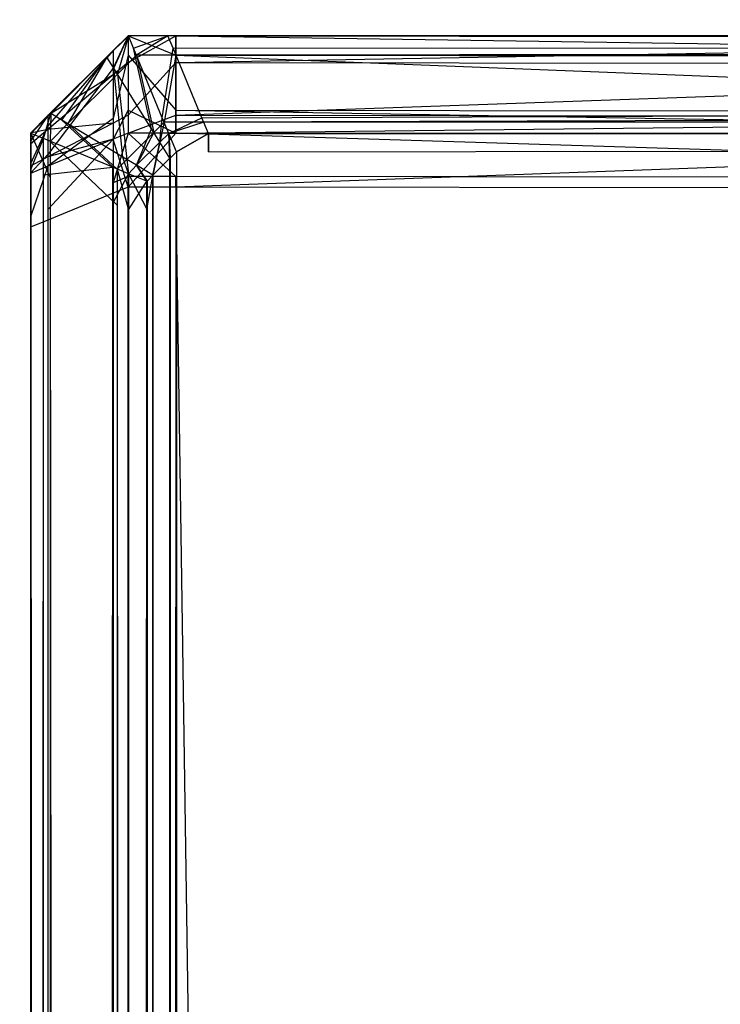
# Model space of a CAD drawing. Extents: x 0 to 0.8, y -0.501 to 0.
# Tile 49 of 105: x 0.00194 to 0.00554, y -0.00823 to -0.00318. Entities that reach past the tile are written whole.
import ezdxf

# ---------------------------------------------------------------- set-up
doc = ezdxf.new("R2010")
doc.units = 0
for name, color, linetype in [('L0_KORPUS3_4', 7, 'CONTINUOUS'), ('L2_KORPUS3_2', 7, 'CONTINUOUS'), ('L9_ABDECKPL_0___REPLACEMTFOREMP', 7, 'CONTINUOUS')]:
    doc.layers.add(name, color=color, linetype=linetype)

msp = doc.modelspace()

# ---------------------------------------------------------------- linework, layer by layer
at = {"layer": 'L0_KORPUS3_4', "color": 8, "invisible_edges": 14}
for points in [[(0.0025, -0.003262, 0.007387), (0.002424, -0.003429, 0.007329), (0.002424, -0.003338, 0.007419), (0.0025, -0.003262, 0.007387)], [(0.0025, -0.003262, 0.007387), (0.0025, -0.003361, 0.007288), (0.002424, -0.003429, 0.007329), (0.0025, -0.003262, 0.007387)], [(0.0025, -0.003262, 0.007638), (0.0025, -0.003262, 0.007387), (0.002424, -0.003338, 0.007419), (0.0025, -0.003262, 0.007638)], [(0.002424, -0.003338, 0.00767), (0.0025, -0.003262, 0.007638), (0.002424, -0.003338, 0.007419), (0.002424, -0.003338, 0.00767)], [(0.0025, -0.003262, 0.58989), (0.0025, -0.003262, 0.589619), (0.002424, -0.003339, 0.589587), (0.0025, -0.003262, 0.58989)], [(0.0025, -0.003262, 0.58989), (0.002424, -0.003339, 0.589587), (0.002424, -0.003339, 0.589859), (0.0025, -0.003262, 0.58989)], [(0.0025, -0.003262, 0.589619), (0.0025, -0.003262, 0.007638), (0.002424, -0.003338, 0.00767), (0.0025, -0.003262, 0.589619)], [(0.0025, -0.003262, 0.589619), (0.002424, -0.003338, 0.00767), (0.002424, -0.003339, 0.589587), (0.0025, -0.003262, 0.589619)], [(0.0025, -0.003262, 0.58989), (0.002424, -0.003339, 0.589859), (0.0025, -0.003399, 0.590027), (0.0025, -0.003262, 0.58989)], [(0.0025, -0.003262, 0.007387), (0.002746, -0.003361, 0.007288), (0.0025, -0.003361, 0.007288), (0.0025, -0.003262, 0.007387)], [(0.002746, -0.003262, 0.007387), (0.002746, -0.003361, 0.007288), (0.0025, -0.003262, 0.007387), (0.002746, -0.003262, 0.007387)], [(0.002746, -0.003399, 0.590027), (0.002746, -0.003262, 0.58989), (0.0025, -0.003399, 0.590027), (0.002746, -0.003399, 0.590027)], [(0.0025, -0.003399, 0.590027), (0.002746, -0.003262, 0.58989), (0.0025, -0.003262, 0.58989), (0.0025, -0.003399, 0.590027)], [(0.002746, -0.003262, 0.58989), (0.0025, -0.003262, 0.589619), (0.0025, -0.003262, 0.58989), (0.002746, -0.003262, 0.58989)], [(0.002746, -0.003262, 0.58989), (0.002746, -0.003262, 0.589619), (0.0025, -0.003262, 0.589619), (0.002746, -0.003262, 0.58989)], [(0.002746, -0.003262, 0.589619), (0.0025, -0.003262, 0.007638), (0.0025, -0.003262, 0.589619), (0.002746, -0.003262, 0.589619)], [(0.002746, -0.003262, 0.589619), (0.002746, -0.003262, 0.007638), (0.0025, -0.003262, 0.007638), (0.002746, -0.003262, 0.589619)], [(0.002746, -0.003262, 0.007638), (0.0025, -0.003262, 0.007387), (0.0025, -0.003262, 0.007638), (0.002746, -0.003262, 0.007638)], [(0.002746, -0.003262, 0.007638), (0.002746, -0.003262, 0.007387), (0.0025, -0.003262, 0.007387), (0.002746, -0.003262, 0.007638)], [(0.002746, -0.003262, 0.007638), (0.010115, -0.003271, 0.007638), (0.002746, -0.003262, 0.007387), (0.002746, -0.003262, 0.007638)], [(0.010115, -0.003271, 0.007638), (0.010115, -0.003271, 0.007387), (0.002746, -0.003262, 0.007387), (0.010115, -0.003271, 0.007638)], [(0.002746, -0.003262, 0.589619), (0.010115, -0.003271, 0.589619), (0.002746, -0.003262, 0.007638), (0.002746, -0.003262, 0.589619)], [(0.010115, -0.003271, 0.589619), (0.010115, -0.003271, 0.007638), (0.002746, -0.003262, 0.007638), (0.010115, -0.003271, 0.589619)], [(0.002746, -0.003262, 0.58989), (0.010115, -0.003271, 0.58989), (0.002746, -0.003262, 0.589619), (0.002746, -0.003262, 0.58989)], [(0.010115, -0.003271, 0.58989), (0.010115, -0.003271, 0.589619), (0.002746, -0.003262, 0.589619), (0.010115, -0.003271, 0.58989)], [(0.002746, -0.003399, 0.590027), (0.010115, -0.003271, 0.58989), (0.002746, -0.003262, 0.58989), (0.002746, -0.003399, 0.590027)], [(0.002746, -0.003262, 0.007387), (0.010115, -0.00337, 0.007288), (0.002746, -0.003361, 0.007288), (0.002746, -0.003262, 0.007387)], [(0.002746, -0.003262, 0.007387), (0.010115, -0.003271, 0.007387), (0.010115, -0.00337, 0.007288), (0.002746, -0.003262, 0.007387)], [(0.002746, -0.003399, 0.590027), (0.010115, -0.003407, 0.590027), (0.010115, -0.003271, 0.58989), (0.002746, -0.003399, 0.590027)], [(0.002424, -0.003339, 0.589587), (0.002424, -0.003338, 0.00767), (0.002089, -0.003672, 0.007808), (0.002424, -0.003339, 0.589587)], [(0.002424, -0.003338, 0.00767), (0.002424, -0.003338, 0.007419), (0.002089, -0.003672, 0.007558), (0.002424, -0.003338, 0.00767)], [(0.002089, -0.003672, 0.007808), (0.002424, -0.003338, 0.00767), (0.002089, -0.003672, 0.007558), (0.002089, -0.003672, 0.007808)], [(0.002424, -0.003338, 0.007419), (0.002089, -0.003724, 0.007506), (0.002089, -0.003672, 0.007558), (0.002424, -0.003338, 0.007419)], [(0.002424, -0.003338, 0.007419), (0.002424, -0.003429, 0.007329), (0.002089, -0.003724, 0.007506), (0.002424, -0.003338, 0.007419)], [(0.002424, -0.003339, 0.589587), (0.002089, -0.003672, 0.007808), (0.002089, -0.003672, 0.589449), (0.002424, -0.003339, 0.589587)], [(0.002424, -0.003339, 0.589859), (0.002424, -0.003339, 0.589587), (0.002089, -0.003672, 0.589449), (0.002424, -0.003339, 0.589859)], [(0.002424, -0.003339, 0.589859), (0.002089, -0.003672, 0.589449), (0.002089, -0.003672, 0.58972), (0.002424, -0.003339, 0.589859)], [(0.002424, -0.003339, 0.589859), (0.002089, -0.003672, 0.58972), (0.002424, -0.003463, 0.589983), (0.002424, -0.003339, 0.589859)], [(0.002424, -0.003339, 0.589859), (0.002424, -0.003463, 0.589983), (0.0025, -0.003399, 0.590027), (0.002424, -0.003339, 0.589859)], [(0.0025, -0.003361, 0.007288), (0.002424, -0.003686, 0.00707), (0.002424, -0.003429, 0.007329), (0.0025, -0.003361, 0.007288)], [(0.0025, -0.003361, 0.007288), (0.0025, -0.003644, 0.007005), (0.002424, -0.003686, 0.00707), (0.0025, -0.003361, 0.007288)], [(0.0025, -0.003361, 0.007288), (0.002746, -0.003644, 0.007005), (0.0025, -0.003644, 0.007005), (0.0025, -0.003361, 0.007288)], [(0.002746, -0.003361, 0.007288), (0.002746, -0.003644, 0.007005), (0.0025, -0.003361, 0.007288), (0.002746, -0.003361, 0.007288)], [(0.002746, -0.003361, 0.007288), (0.010115, -0.003653, 0.007005), (0.002746, -0.003644, 0.007005), (0.002746, -0.003361, 0.007288)], [(0.002746, -0.003361, 0.007288), (0.010115, -0.00337, 0.007288), (0.010115, -0.003653, 0.007005), (0.002746, -0.003361, 0.007288)], [(0.002424, -0.003429, 0.007329), (0.002089, -0.003871, 0.007359), (0.002089, -0.003724, 0.007506), (0.002424, -0.003429, 0.007329)], [(0.002424, -0.003429, 0.007329), (0.002424, -0.003686, 0.00707), (0.002089, -0.003871, 0.007359), (0.002424, -0.003429, 0.007329)], [(0.0025, -0.003399, 0.590027), (0.002424, -0.003463, 0.589983), (0.0025, -0.00367, 0.590299), (0.0025, -0.003399, 0.590027)], [(0.002746, -0.00367, 0.590299), (0.002746, -0.003399, 0.590027), (0.0025, -0.00367, 0.590299), (0.002746, -0.00367, 0.590299)], [(0.0025, -0.00367, 0.590299), (0.002746, -0.003399, 0.590027), (0.0025, -0.003399, 0.590027), (0.0025, -0.00367, 0.590299)], [(0.002746, -0.00367, 0.590299), (0.010115, -0.003407, 0.590027), (0.002746, -0.003399, 0.590027), (0.002746, -0.00367, 0.590299)], [(0.002746, -0.00367, 0.590299), (0.010115, -0.003679, 0.590299), (0.010115, -0.003407, 0.590027), (0.002746, -0.00367, 0.590299)], [(0.002424, -0.003463, 0.589983), (0.002089, -0.003743, 0.589791), (0.002424, -0.00371, 0.59023), (0.002424, -0.003463, 0.589983)], [(0.002424, -0.003463, 0.589983), (0.002089, -0.003672, 0.58972), (0.002089, -0.003743, 0.589791), (0.002424, -0.003463, 0.589983)], [(0.002424, -0.003463, 0.589983), (0.002424, -0.00371, 0.59023), (0.0025, -0.00367, 0.590299), (0.002424, -0.003463, 0.589983)], [(0.002089, -0.003672, 0.007808), (0.002089, -0.003672, 0.007558), (0.002, -0.003762, 0.007595), (0.002089, -0.003672, 0.007808)], [(0.002, -0.003762, 0.007845), (0.002089, -0.003672, 0.007808), (0.002, -0.003762, 0.007595), (0.002, -0.003762, 0.007845)], [(0.002089, -0.003672, 0.58972), (0.002089, -0.003672, 0.589449), (0.002, -0.003762, 0.589412), (0.002089, -0.003672, 0.58972)], [(0.002089, -0.003672, 0.58972), (0.002, -0.003762, 0.589412), (0.002, -0.003762, 0.589683), (0.002089, -0.003672, 0.58972)], [(0.002089, -0.003672, 0.589449), (0.002089, -0.003672, 0.007808), (0.002, -0.003762, 0.007845), (0.002089, -0.003672, 0.589449)], [(0.002089, -0.003672, 0.589449), (0.002, -0.003762, 0.007845), (0.002, -0.003762, 0.589412), (0.002089, -0.003672, 0.589449)], [(0.002089, -0.003672, 0.007558), (0.002, -0.003803, 0.007554), (0.002, -0.003762, 0.007595), (0.002089, -0.003672, 0.007558)], [(0.002089, -0.003672, 0.007558), (0.002089, -0.003724, 0.007506), (0.002, -0.003803, 0.007554), (0.002089, -0.003672, 0.007558)], [(0.002089, -0.003672, 0.58972), (0.002, -0.003762, 0.589683), (0.002089, -0.003743, 0.589791), (0.002089, -0.003672, 0.58972)], [(0.002424, -0.003686, 0.00707), (0.002089, -0.003931, 0.007298), (0.002089, -0.003871, 0.007359), (0.002424, -0.003686, 0.00707)], [(0.002424, -0.003686, 0.00707), (0.002424, -0.003793, 0.006964), (0.002089, -0.003931, 0.007298), (0.002424, -0.003686, 0.00707)], [(0.0025, -0.003644, 0.007005), (0.002424, -0.003793, 0.006964), (0.002424, -0.003686, 0.00707), (0.0025, -0.003644, 0.007005)], [(0.0025, -0.003644, 0.007005), (0.0025, -0.003762, 0.006887), (0.002424, -0.003793, 0.006964), (0.0025, -0.003644, 0.007005)], [(0.0025, -0.00367, 0.590299), (0.002424, -0.00371, 0.59023), (0.0025, -0.003762, 0.59039), (0.0025, -0.00367, 0.590299)], [(0.0025, -0.003644, 0.007005), (0.002746, -0.003762, 0.006887), (0.0025, -0.003762, 0.006887), (0.0025, -0.003644, 0.007005)], [(0.002746, -0.003644, 0.007005), (0.002746, -0.003762, 0.006887), (0.0025, -0.003644, 0.007005), (0.002746, -0.003644, 0.007005)], [(0.002746, -0.003762, 0.59039), (0.002746, -0.00367, 0.590299), (0.0025, -0.003762, 0.59039), (0.002746, -0.003762, 0.59039)], [(0.0025, -0.003762, 0.59039), (0.002746, -0.00367, 0.590299), (0.0025, -0.00367, 0.590299), (0.0025, -0.003762, 0.59039)], [(0.002746, -0.003644, 0.007005), (0.010115, -0.00377, 0.006887), (0.002746, -0.003762, 0.006887), (0.002746, -0.003644, 0.007005)], [(0.002746, -0.003644, 0.007005), (0.010115, -0.003653, 0.007005), (0.010115, -0.00377, 0.006887), (0.002746, -0.003644, 0.007005)], [(0.002746, -0.003762, 0.59039), (0.010115, -0.003679, 0.590299), (0.002746, -0.00367, 0.590299), (0.002746, -0.003762, 0.59039)], [(0.002746, -0.003762, 0.59039), (0.010115, -0.00377, 0.59039), (0.010115, -0.003679, 0.590299), (0.002746, -0.003762, 0.59039)], [(0.002089, -0.003724, 0.007506), (0.002, -0.00392, 0.007436), (0.002, -0.003803, 0.007554), (0.002089, -0.003724, 0.007506)], [(0.002089, -0.003724, 0.007506), (0.002089, -0.003871, 0.007359), (0.002, -0.00392, 0.007436), (0.002089, -0.003724, 0.007506)], [(0.002424, -0.00371, 0.59023), (0.002089, -0.003884, 0.589932), (0.002424, -0.003793, 0.590314), (0.002424, -0.00371, 0.59023)], [(0.002424, -0.00371, 0.59023), (0.002089, -0.003743, 0.589791), (0.002089, -0.003884, 0.589932), (0.002424, -0.00371, 0.59023)], [(0.002424, -0.00371, 0.59023), (0.002424, -0.003793, 0.590314), (0.0025, -0.003762, 0.59039), (0.002424, -0.00371, 0.59023)], [(0.002089, -0.003743, 0.589791), (0.002, -0.003818, 0.58974), (0.002089, -0.003884, 0.589932), (0.002089, -0.003743, 0.589791)], [(0.002089, -0.003743, 0.589791), (0.002, -0.003762, 0.589683), (0.002, -0.003818, 0.58974), (0.002089, -0.003743, 0.589791)], [(0.002, -0.003762, 0.589412), (0.002, -0.003883, 0.007845), (0.002, -0.003883, 0.589412), (0.002, -0.003762, 0.589412)], [(0.002, -0.003762, 0.007845), (0.002, -0.003883, 0.007845), (0.002, -0.003762, 0.589412), (0.002, -0.003762, 0.007845)], [(0.002, -0.003762, 0.007595), (0.002, -0.00391, 0.007618), (0.002, -0.003883, 0.007645), (0.002, -0.003762, 0.007595)], [(0.002, -0.003762, 0.007595), (0.002, -0.003803, 0.007554), (0.002, -0.00391, 0.007618), (0.002, -0.003762, 0.007595)], [(0.002, -0.003762, 0.589683), (0.002, -0.003883, 0.589412), (0.002, -0.003883, 0.589633), (0.002, -0.003762, 0.589683)], [(0.002, -0.003762, 0.589412), (0.002, -0.003883, 0.589412), (0.002, -0.003762, 0.589683), (0.002, -0.003762, 0.589412)], [(0.002, -0.003762, 0.007845), (0.002, -0.003883, 0.007645), (0.002, -0.003883, 0.007845), (0.002, -0.003762, 0.007845)], [(0.002, -0.003762, 0.007595), (0.002, -0.003883, 0.007645), (0.002, -0.003762, 0.007845), (0.002, -0.003762, 0.007595)], [(0.002, -0.003762, 0.589683), (0.002, -0.003883, 0.589633), (0.002, -0.003818, 0.58974), (0.002, -0.003762, 0.589683)], [(0.0025, -0.003762, 0.006887), (0.002424, -0.004016, 0.006964), (0.002424, -0.003793, 0.006964), (0.0025, -0.003762, 0.006887)], [(0.0025, -0.003984, 0.006887), (0.002424, -0.004016, 0.006964), (0.0025, -0.003762, 0.006887), (0.0025, -0.003984, 0.006887)], [(0.0025, -0.003762, 0.59039), (0.002424, -0.003793, 0.590314), (0.0025, -0.004039, 0.59039), (0.0025, -0.003762, 0.59039)], [(0.002746, -0.003762, 0.59039), (0.0025, -0.003762, 0.59039), (0.0025, -0.004039, 0.59039), (0.002746, -0.003762, 0.59039)], [(0.002746, -0.003762, 0.59039), (0.0025, -0.004039, 0.59039), (0.002746, -0.004039, 0.59039), (0.002746, -0.003762, 0.59039)], [(0.002746, -0.003984, 0.006887), (0.0025, -0.003762, 0.006887), (0.002746, -0.003762, 0.006887), (0.002746, -0.003984, 0.006887)], [(0.002746, -0.003984, 0.006887), (0.0025, -0.003984, 0.006887), (0.0025, -0.003762, 0.006887), (0.002746, -0.003984, 0.006887)], [(0.010115, -0.003993, 0.006887), (0.002746, -0.003762, 0.006887), (0.010115, -0.00377, 0.006887), (0.010115, -0.003993, 0.006887)], [(0.010115, -0.003993, 0.006887), (0.002746, -0.003984, 0.006887), (0.002746, -0.003762, 0.006887), (0.010115, -0.003993, 0.006887)], [(0.010115, -0.00377, 0.59039), (0.002746, -0.003762, 0.59039), (0.002746, -0.004039, 0.59039), (0.010115, -0.00377, 0.59039)], [(0.010115, -0.00377, 0.59039), (0.002746, -0.004039, 0.59039), (0.010115, -0.004047, 0.59039), (0.010115, -0.00377, 0.59039)], [(0.002, -0.003803, 0.007554), (0.002, -0.003987, 0.007541), (0.002, -0.00391, 0.007618), (0.002, -0.003803, 0.007554)], [(0.002, -0.003803, 0.007554), (0.002, -0.00392, 0.007436), (0.002, -0.003987, 0.007541), (0.002, -0.003803, 0.007554)], [(0.002, -0.003818, 0.58974), (0.002, -0.003931, 0.589852), (0.002089, -0.003884, 0.589932), (0.002, -0.003818, 0.58974)], [(0.002, -0.003818, 0.58974), (0.002, -0.00392, 0.58967), (0.002, -0.003931, 0.589852), (0.002, -0.003818, 0.58974)], [(0.002, -0.003818, 0.58974), (0.002, -0.003883, 0.589633), (0.002, -0.00392, 0.58967), (0.002, -0.003818, 0.58974)], [(0.002424, -0.003793, 0.590314), (0.002089, -0.003931, 0.58998), (0.002424, -0.00407, 0.590314), (0.002424, -0.003793, 0.590314)], [(0.002424, -0.003793, 0.006964), (0.002089, -0.004154, 0.007298), (0.002089, -0.003931, 0.007298), (0.002424, -0.003793, 0.006964)], [(0.002424, -0.003793, 0.006964), (0.002424, -0.004016, 0.006964), (0.002089, -0.004154, 0.007298), (0.002424, -0.003793, 0.006964)], [(0.002424, -0.003793, 0.590314), (0.002089, -0.003884, 0.589932), (0.002089, -0.003931, 0.58998), (0.002424, -0.003793, 0.590314)], [(0.0025, -0.004039, 0.59039), (0.002424, -0.003793, 0.590314), (0.002424, -0.00407, 0.590314), (0.0025, -0.004039, 0.59039)], [(0.002089, -0.003871, 0.007359), (0.002, -0.003968, 0.007387), (0.002, -0.00392, 0.007436), (0.002089, -0.003871, 0.007359)], [(0.002089, -0.003871, 0.007359), (0.002089, -0.003931, 0.007298), (0.002, -0.003968, 0.007387), (0.002089, -0.003871, 0.007359)], [(0.002, -0.003883, 0.589412), (0.002, -0.00392, 0.58967), (0.002, -0.003883, 0.589633), (0.002, -0.003883, 0.589412)], [(0.002, -0.003883, 0.007645), (0.002, -0.00391, 0.007618), (0.002, -0.003883, 0.007845), (0.002, -0.003883, 0.007645)], [(0.002, -0.003883, 0.589412), (0.002, -0.003994, 0.589744), (0.002, -0.00392, 0.58967), (0.002, -0.003883, 0.589412)], [(0.002, -0.003883, 0.007845), (0.002, -0.00391, 0.007618), (0.002, -0.003883, 0.589412), (0.002, -0.003883, 0.007845)], [(0.002, -0.003883, 0.589412), (0.002, -0.00391, 0.007618), (0.002, -0.003994, 0.589744), (0.002, -0.003883, 0.589412)], [(0.002089, -0.003884, 0.589932), (0.002, -0.003931, 0.589852), (0.002089, -0.003931, 0.58998), (0.002089, -0.003884, 0.589932)], [(0.002, -0.00391, 0.007618), (0.002, -0.003987, 0.007541), (0.002, -0.004191, 0.007509), (0.002, -0.00391, 0.007618)], [(0.002, -0.00391, 0.007618), (0.002, -0.004191, 0.007509), (0.002, -0.500539, 0.007543), (0.002, -0.00391, 0.007618)], [(0.002, -0.00391, 0.007618), (0.002, -0.500539, 0.007543), (0.002, -0.003994, 0.589744), (0.002, -0.00391, 0.007618)], [(0.002, -0.00392, 0.58967), (0.002, -0.003994, 0.589744), (0.002, -0.003931, 0.589852), (0.002, -0.00392, 0.58967)], [(0.002, -0.00392, 0.007436), (0.002, -0.004019, 0.007509), (0.002, -0.003987, 0.007541), (0.002, -0.00392, 0.007436)], [(0.002, -0.00392, 0.007436), (0.002, -0.003968, 0.007387), (0.002, -0.004019, 0.007509), (0.002, -0.00392, 0.007436)], [(0.002089, -0.003931, 0.58998), (0.002, -0.003969, 0.58989), (0.002089, -0.004208, 0.58998), (0.002089, -0.003931, 0.58998)], [(0.002, -0.003931, 0.589852), (0.002, -0.003994, 0.589744), (0.002, -0.003969, 0.58989), (0.002, -0.003931, 0.589852)], [(0.002089, -0.003931, 0.007298), (0.002, -0.004191, 0.007387), (0.002, -0.003968, 0.007387), (0.002089, -0.003931, 0.007298)], [(0.002089, -0.003931, 0.007298), (0.002089, -0.004154, 0.007298), (0.002, -0.004191, 0.007387), (0.002089, -0.003931, 0.007298)], [(0.002, -0.003931, 0.589852), (0.002, -0.003969, 0.58989), (0.002089, -0.003931, 0.58998), (0.002, -0.003931, 0.589852)], [(0.002089, -0.003931, 0.58998), (0.002089, -0.004208, 0.58998), (0.002424, -0.00407, 0.590314), (0.002089, -0.003931, 0.58998)], [(0.002, -0.003968, 0.007387), (0.002, -0.004191, 0.007509), (0.002, -0.004019, 0.007509), (0.002, -0.003968, 0.007387)], [(0.002, -0.003968, 0.007387), (0.002, -0.004191, 0.007387), (0.002, -0.004191, 0.007509), (0.002, -0.003968, 0.007387)], [(0.002, -0.003969, 0.58989), (0.002, -0.004245, 0.58989), (0.002089, -0.004208, 0.58998), (0.002, -0.003969, 0.58989)], [(0.002, -0.003969, 0.58989), (0.002, -0.004019, 0.589768), (0.002, -0.004245, 0.58989), (0.002, -0.003969, 0.58989)], [(0.002, -0.003969, 0.58989), (0.002, -0.003994, 0.589744), (0.002, -0.004019, 0.589768), (0.002, -0.003969, 0.58989)], [(0.002, -0.003987, 0.007541), (0.002, -0.004019, 0.007509), (0.002, -0.004191, 0.007509), (0.002, -0.003987, 0.007541)], [(0.0025, -0.003984, 0.006887), (0.002424, -0.500592, 0.006963), (0.002424, -0.004016, 0.006964), (0.0025, -0.003984, 0.006887)], [(0.0025, -0.500623, 0.006887), (0.002424, -0.500592, 0.006963), (0.0025, -0.003984, 0.006887), (0.0025, -0.500623, 0.006887)], [(0.002746, -0.500623, 0.006887), (0.0025, -0.003984, 0.006887), (0.002746, -0.003984, 0.006887), (0.002746, -0.500623, 0.006887)], [(0.002746, -0.500623, 0.006887), (0.0025, -0.500623, 0.006887), (0.0025, -0.003984, 0.006887), (0.002746, -0.500623, 0.006887)], [(0.010115, -0.500623, 0.006887), (0.002746, -0.003984, 0.006887), (0.010115, -0.003993, 0.006887), (0.010115, -0.500623, 0.006887)], [(0.010115, -0.500623, 0.006887), (0.002746, -0.500623, 0.006887), (0.002746, -0.003984, 0.006887), (0.010115, -0.500623, 0.006887)], [(0.002, -0.003994, 0.589744), (0.002, -0.004245, 0.589768), (0.002, -0.004019, 0.589768), (0.002, -0.003994, 0.589744)], [(0.002, -0.003994, 0.589744), (0.002, -0.500369, 0.589768), (0.002, -0.004245, 0.589768), (0.002, -0.003994, 0.589744)], [(0.002, -0.003994, 0.589744), (0.002, -0.500596, 0.589678), (0.002, -0.500369, 0.589768), (0.002, -0.003994, 0.589744)], [(0.002, -0.003994, 0.589744), (0.002, -0.500539, 0.007543), (0.002, -0.500596, 0.589678), (0.002, -0.003994, 0.589744)], [(0.002, -0.004019, 0.589768), (0.002, -0.004245, 0.589768), (0.002, -0.004245, 0.58989), (0.002, -0.004019, 0.589768)], [(0.002424, -0.004016, 0.006964), (0.002089, -0.500454, 0.007298), (0.002089, -0.004154, 0.007298), (0.002424, -0.004016, 0.006964)], [(0.002424, -0.004016, 0.006964), (0.002424, -0.500592, 0.006963), (0.002089, -0.500454, 0.007298), (0.002424, -0.004016, 0.006964)], [(0.0025, -0.004039, 0.59039), (0.002424, -0.00407, 0.590314), (0.0025, -0.500576, 0.59039), (0.0025, -0.004039, 0.59039)], [(0.002746, -0.004039, 0.59039), (0.0025, -0.004039, 0.59039), (0.0025, -0.500576, 0.59039), (0.002746, -0.004039, 0.59039)], [(0.002746, -0.004039, 0.59039), (0.0025, -0.500576, 0.59039), (0.002746, -0.500576, 0.59039), (0.002746, -0.004039, 0.59039)], [(0.010115, -0.004047, 0.59039), (0.002746, -0.004039, 0.59039), (0.002746, -0.500576, 0.59039), (0.010115, -0.004047, 0.59039)], [(0.002424, -0.00407, 0.590314), (0.002089, -0.004208, 0.58998), (0.002424, -0.500544, 0.590314), (0.002424, -0.00407, 0.590314)], [(0.0025, -0.500576, 0.59039), (0.002424, -0.00407, 0.590314), (0.002424, -0.500544, 0.590314), (0.0025, -0.500576, 0.59039)], [(0.010115, -0.004047, 0.59039), (0.002746, -0.500576, 0.59039), (0.010115, -0.500576, 0.59039), (0.010115, -0.004047, 0.59039)], [(0.002089, -0.004154, 0.007298), (0.002, -0.500417, 0.007387), (0.002, -0.004191, 0.007387), (0.002089, -0.004154, 0.007298)], [(0.002089, -0.004154, 0.007298), (0.002089, -0.500454, 0.007298), (0.002, -0.500417, 0.007387), (0.002089, -0.004154, 0.007298)], [(0.002, -0.004191, 0.007509), (0.002, -0.500417, 0.007509), (0.002, -0.500539, 0.007543), (0.002, -0.004191, 0.007509)], [(0.002, -0.004191, 0.007387), (0.002, -0.500417, 0.007509), (0.002, -0.004191, 0.007509), (0.002, -0.004191, 0.007387)], [(0.002, -0.004191, 0.007387), (0.002, -0.500417, 0.007387), (0.002, -0.500417, 0.007509), (0.002, -0.004191, 0.007387)], [(0.002089, -0.004208, 0.58998), (0.002, -0.004245, 0.58989), (0.002089, -0.500406, 0.58998), (0.002089, -0.004208, 0.58998)], [(0.002089, -0.004208, 0.58998), (0.002089, -0.500406, 0.58998), (0.002424, -0.500544, 0.590314), (0.002089, -0.004208, 0.58998)], [(0.002, -0.004245, 0.58989), (0.002, -0.500369, 0.58989), (0.002089, -0.500406, 0.58998), (0.002, -0.004245, 0.58989)], [(0.002, -0.004245, 0.589768), (0.002, -0.500369, 0.589768), (0.002, -0.500369, 0.58989), (0.002, -0.004245, 0.589768)], [(0.002, -0.004245, 0.589768), (0.002, -0.500369, 0.58989), (0.002, -0.004245, 0.58989), (0.002, -0.004245, 0.589768)]]:
    msp.add_3dface(points, dxfattribs=at)
at = {"layer": 'L2_KORPUS3_2', "color": 8}
for points, invisible_edges in [([(0.002502, -0.003263, 0.0005), (0.002427, -0.003428, 0.000436), (0.002392, -0.003372, 0.0005), (0.002502, -0.003263, 0.0005)], 13), ([(0.002392, -0.003372, 0.000565), (0.002502, -0.003263, 0.0005), (0.002392, -0.003372, 0.0005), (0.002392, -0.003372, 0.000565)], 13), ([(0.002502, -0.003263, 0.0005), (0.002392, -0.003372, 0.000565), (0.002502, -0.003263, 0.000565), (0.002502, -0.003263, 0.0005)], 14), ([(0.002392, -0.003372, 0.007018), (0.002502, -0.003263, 0.000565), (0.002392, -0.003372, 0.000565), (0.002392, -0.003372, 0.007018)], 13), ([(0.002502, -0.003263, 0.000565), (0.002392, -0.003372, 0.007018), (0.002502, -0.003263, 0.007018), (0.002502, -0.003263, 0.000565)], 14), ([(0.002446, -0.003459, 0.007289), (0.002502, -0.003263, 0.00719), (0.002392, -0.003372, 0.00719), (0.002446, -0.003459, 0.007289)], 13), ([(0.002392, -0.003372, 0.00719), (0.002502, -0.003263, 0.007018), (0.002392, -0.003372, 0.007018), (0.002392, -0.003372, 0.00719)], 13), ([(0.002502, -0.003263, 0.007018), (0.002392, -0.003372, 0.00719), (0.002502, -0.003263, 0.00719), (0.002502, -0.003263, 0.007018)], 14), ([(0.002427, -0.003428, 0.000436), (0.002502, -0.003263, 0.0005), (0.002528, -0.003326, 0.000436), (0.002427, -0.003428, 0.000436)], 14), ([(0.002502, -0.003263, 0.00719), (0.002446, -0.003459, 0.007289), (0.002543, -0.003362, 0.007289), (0.002502, -0.003263, 0.00719)], 14), ([(0.002543, -0.003362, 0.007289), (0.002705, -0.003263, 0.00719), (0.002502, -0.003263, 0.00719), (0.002543, -0.003362, 0.007289)], 13), ([(0.002502, -0.003263, 0.007018), (0.002705, -0.003263, 0.000565), (0.002502, -0.003263, 0.000565), (0.002502, -0.003263, 0.007018)], 13), ([(0.002705, -0.003263, 0.000565), (0.002502, -0.003263, 0.007018), (0.002705, -0.003263, 0.007018), (0.002705, -0.003263, 0.000565)], 14), ([(0.002502, -0.003263, 0.00719), (0.002705, -0.003263, 0.007018), (0.002502, -0.003263, 0.007018), (0.002502, -0.003263, 0.00719)], 13), ([(0.002705, -0.003263, 0.007018), (0.002502, -0.003263, 0.00719), (0.002705, -0.003263, 0.00719), (0.002705, -0.003263, 0.007018)], 14), ([(0.002502, -0.003263, 0.000565), (0.002705, -0.003263, 0.0005), (0.002502, -0.003263, 0.0005), (0.002502, -0.003263, 0.000565)], 13), ([(0.002705, -0.003263, 0.0005), (0.002502, -0.003263, 0.000565), (0.002705, -0.003263, 0.000565), (0.002705, -0.003263, 0.0005)], 14), ([(0.002705, -0.003263, 0.0005), (0.002528, -0.003326, 0.000436), (0.002502, -0.003263, 0.0005), (0.002705, -0.003263, 0.0005)], 13), ([(0.002528, -0.003326, 0.000436), (0.002705, -0.003263, 0.0005), (0.002732, -0.003326, 0.000436), (0.002528, -0.003326, 0.000436)], 14), ([(0.002705, -0.003263, 0.00719), (0.002543, -0.003362, 0.007289), (0.002746, -0.003362, 0.007289), (0.002705, -0.003263, 0.00719)], 14), ([(0.002746, -0.003362, 0.007289), (0.1, -0.003263, 0.00719), (0.002705, -0.003263, 0.00719), (0.002746, -0.003362, 0.007289)], 13), ([(0.002705, -0.003263, 0.000565), (0.1, -0.003263, 0.007018), (0.1, -0.003263, 0.000565), (0.002705, -0.003263, 0.000565)], 13), ([(0.1, -0.003263, 0.007018), (0.002705, -0.003263, 0.000565), (0.002705, -0.003263, 0.007018), (0.1, -0.003263, 0.007018)], 14), ([(0.002705, -0.003263, 0.00719), (0.1, -0.003263, 0.007018), (0.002705, -0.003263, 0.007018), (0.002705, -0.003263, 0.00719)], 13), ([(0.1, -0.003263, 0.007018), (0.002705, -0.003263, 0.00719), (0.1, -0.003263, 0.00719), (0.1, -0.003263, 0.007018)], 14), ([(0.1, -0.003263, 0.0005), (0.002732, -0.003326, 0.000436), (0.002705, -0.003263, 0.0005), (0.1, -0.003263, 0.0005)], 13), ([(0.002705, -0.003263, 0.000565), (0.1, -0.003263, 0.0005), (0.002705, -0.003263, 0.0005), (0.002705, -0.003263, 0.000565)], 13), ([(0.1, -0.003263, 0.0005), (0.002705, -0.003263, 0.000565), (0.1, -0.003263, 0.000565), (0.1, -0.003263, 0.0005)], 14), ([(0.002732, -0.003326, 0.000436), (0.1, -0.003263, 0.0005), (0.1, -0.003326, 0.000436), (0.002732, -0.003326, 0.000436)], 14), ([(0.1, -0.003263, 0.00719), (0.002746, -0.003362, 0.007289), (0.1, -0.003362, 0.007289), (0.1, -0.003263, 0.00719)], 14), ([(0.002528, -0.003326, 0.000436), (0.002621, -0.003739, 0.00008), (0.002427, -0.003428, 0.000436), (0.002528, -0.003326, 0.000436)], 13), ([(0.002621, -0.003739, 0.00008), (0.002528, -0.003326, 0.000436), (0.002676, -0.003683, 0.00008), (0.002621, -0.003739, 0.00008)], 14), ([(0.002732, -0.003326, 0.000436), (0.002676, -0.003683, 0.00008), (0.002528, -0.003326, 0.000436), (0.002732, -0.003326, 0.000436)], 13), ([(0.002676, -0.003683, 0.00008), (0.002732, -0.003326, 0.000436), (0.002879, -0.003683, 0.00008), (0.002676, -0.003683, 0.00008)], 14), ([(0.1, -0.003326, 0.000436), (0.002879, -0.003683, 0.00008), (0.002732, -0.003326, 0.000436), (0.1, -0.003326, 0.000436)], 13), ([(0.002879, -0.003683, 0.00008), (0.1, -0.003326, 0.000436), (0.1, -0.003683, 0.00008), (0.002879, -0.003683, 0.00008)], 14), ([(0.002104, -0.003661, 0.00719), (0.002392, -0.003372, 0.007018), (0.002104, -0.003661, 0.007018), (0.002104, -0.003661, 0.00719)], 13), ([(0.002392, -0.003372, 0.007018), (0.002104, -0.003661, 0.00719), (0.002392, -0.003372, 0.00719), (0.002392, -0.003372, 0.007018)], 14), ([(0.002191, -0.003713, 0.007289), (0.002392, -0.003372, 0.00719), (0.002104, -0.003661, 0.00719), (0.002191, -0.003713, 0.007289)], 13), ([(0.002104, -0.003661, 0.007018), (0.002392, -0.003372, 0.000565), (0.002104, -0.003661, 0.000565), (0.002104, -0.003661, 0.007018)], 13), ([(0.002392, -0.003372, 0.000565), (0.002104, -0.003661, 0.007018), (0.002392, -0.003372, 0.007018), (0.002392, -0.003372, 0.000565)], 14), ([(0.002104, -0.003661, 0.000565), (0.002392, -0.003372, 0.0005), (0.002104, -0.003661, 0.0005), (0.002104, -0.003661, 0.000565)], 13), ([(0.002392, -0.003372, 0.0005), (0.002104, -0.003661, 0.000565), (0.002392, -0.003372, 0.000565), (0.002392, -0.003372, 0.0005)], 14), ([(0.002392, -0.003372, 0.0005), (0.00216, -0.003695, 0.000436), (0.002104, -0.003661, 0.0005), (0.002392, -0.003372, 0.0005)], 13), ([(0.00216, -0.003695, 0.000436), (0.002392, -0.003372, 0.0005), (0.002427, -0.003428, 0.000436), (0.00216, -0.003695, 0.000436)], 14), ([(0.002392, -0.003372, 0.00719), (0.002191, -0.003713, 0.007289), (0.002446, -0.003459, 0.007289), (0.002392, -0.003372, 0.00719)], 14), ([(0.002633, -0.003759, 0.007633), (0.002543, -0.003362, 0.007289), (0.002446, -0.003459, 0.007289), (0.002633, -0.003759, 0.007633)], 13), ([(0.002543, -0.003362, 0.007289), (0.002633, -0.003759, 0.007633), (0.002686, -0.003706, 0.007633), (0.002543, -0.003362, 0.007289)], 14), ([(0.002686, -0.003706, 0.007633), (0.002746, -0.003362, 0.007289), (0.002543, -0.003362, 0.007289), (0.002686, -0.003706, 0.007633)], 13), ([(0.002746, -0.003362, 0.007289), (0.002686, -0.003706, 0.007633), (0.002889, -0.003706, 0.007633), (0.002746, -0.003362, 0.007289)], 14), ([(0.002889, -0.003706, 0.007633), (0.1, -0.003362, 0.007289), (0.002746, -0.003362, 0.007289), (0.002889, -0.003706, 0.007633)], 13), ([(0.1, -0.003362, 0.007289), (0.002889, -0.003706, 0.007633), (0.1, -0.003706, 0.007633), (0.1, -0.003362, 0.007289)], 14), ([(0.002427, -0.003428, 0.000436), (0.002474, -0.003885, 0.00008), (0.00216, -0.003695, 0.000436), (0.002427, -0.003428, 0.000436)], 13), ([(0.002474, -0.003885, 0.00008), (0.002427, -0.003428, 0.000436), (0.002621, -0.003739, 0.00008), (0.002474, -0.003885, 0.00008)], 14), ([(0.002494, -0.003897, 0.007633), (0.002446, -0.003459, 0.007289), (0.002191, -0.003713, 0.007289), (0.002494, -0.003897, 0.007633)], 13), ([(0.002446, -0.003459, 0.007289), (0.002494, -0.003897, 0.007633), (0.002633, -0.003759, 0.007633), (0.002446, -0.003459, 0.007289)], 14), ([(0.002002, -0.003763, 0.00719), (0.002104, -0.003661, 0.007018), (0.002002, -0.003763, 0.007018), (0.002002, -0.003763, 0.00719)], 13), ([(0.002104, -0.003661, 0.007018), (0.002002, -0.003763, 0.00719), (0.002104, -0.003661, 0.00719), (0.002104, -0.003661, 0.007018)], 14), ([(0.002101, -0.003804, 0.007289), (0.002104, -0.003661, 0.00719), (0.002002, -0.003763, 0.00719), (0.002101, -0.003804, 0.007289)], 13), ([(0.002002, -0.003763, 0.007018), (0.002104, -0.003661, 0.000565), (0.002002, -0.003763, 0.000565), (0.002002, -0.003763, 0.007018)], 13), ([(0.002104, -0.003661, 0.000565), (0.002002, -0.003763, 0.007018), (0.002104, -0.003661, 0.007018), (0.002104, -0.003661, 0.000565)], 14), ([(0.002002, -0.003763, 0.000565), (0.002104, -0.003661, 0.0005), (0.002002, -0.003763, 0.0005), (0.002002, -0.003763, 0.000565)], 13), ([(0.002104, -0.003661, 0.0005), (0.002002, -0.003763, 0.000565), (0.002104, -0.003661, 0.000565), (0.002104, -0.003661, 0.0005)], 14), ([(0.002104, -0.003661, 0.0005), (0.002066, -0.003789, 0.000436), (0.002002, -0.003763, 0.0005), (0.002104, -0.003661, 0.0005)], 13), ([(0.002066, -0.003789, 0.000436), (0.002104, -0.003661, 0.0005), (0.00216, -0.003695, 0.000436), (0.002066, -0.003789, 0.000436)], 14), ([(0.002104, -0.003661, 0.00719), (0.002101, -0.003804, 0.007289), (0.002191, -0.003713, 0.007289), (0.002104, -0.003661, 0.00719)], 14), ([(0.002676, -0.003683, 0.00008), (0.002664, -0.003808), (0.002621, -0.003739, 0.00008), (0.002676, -0.003683, 0.00008)], 13), ([(0.002664, -0.003808), (0.002676, -0.003683, 0.00008), (0.002709, -0.003763), (0.002664, -0.003808)], 14), ([(0.002879, -0.003683, 0.00008), (0.002709, -0.003763), (0.002676, -0.003683, 0.00008), (0.002879, -0.003683, 0.00008)], 13), ([(0.002709, -0.003763), (0.002879, -0.003683, 0.00008), (0.002912, -0.003763), (0.002709, -0.003763)], 14), ([(0.1, -0.003683, 0.00008), (0.002912, -0.003763), (0.002879, -0.003683, 0.00008), (0.1, -0.003683, 0.00008)], 13), ([(0.002912, -0.003763), (0.1, -0.003683, 0.00008), (0.1, -0.003763), (0.002912, -0.003763)], 14), ([(0.00216, -0.003695, 0.000436), (0.002423, -0.003937, 0.00008), (0.002066, -0.003789, 0.000436), (0.00216, -0.003695, 0.000436)], 13), ([(0.002445, -0.003946, 0.007633), (0.002191, -0.003713, 0.007289), (0.002101, -0.003804, 0.007289), (0.002445, -0.003946, 0.007633)], 13), ([(0.002423, -0.003937, 0.00008), (0.00216, -0.003695, 0.000436), (0.002474, -0.003885, 0.00008), (0.002423, -0.003937, 0.00008)], 14), ([(0.002191, -0.003713, 0.007289), (0.002445, -0.003946, 0.007633), (0.002494, -0.003897, 0.007633), (0.002191, -0.003713, 0.007289)], 14), ([(0.002664, -0.003808, 0.00769), (0.002686, -0.003706, 0.007633), (0.002633, -0.003759, 0.007633), (0.002664, -0.003808, 0.00769)], 13), ([(0.002686, -0.003706, 0.007633), (0.002664, -0.003808, 0.00769), (0.002709, -0.003763, 0.00769), (0.002686, -0.003706, 0.007633)], 14), ([(0.002709, -0.003763, 0.00769), (0.002889, -0.003706, 0.007633), (0.002686, -0.003706, 0.007633), (0.002709, -0.003763, 0.00769)], 13), ([(0.002889, -0.003706, 0.007633), (0.002709, -0.003763, 0.00769), (0.002912, -0.003763, 0.00769), (0.002889, -0.003706, 0.007633)], 14), ([(0.002912, -0.003763, 0.00769), (0.1, -0.003706, 0.007633), (0.002889, -0.003706, 0.007633), (0.002912, -0.003763, 0.00769)], 13), ([(0.1, -0.003706, 0.007633), (0.002912, -0.003763, 0.00769), (0.1, -0.003763, 0.00769), (0.1, -0.003706, 0.007633)], 14), ([(0.002002, -0.003763, 0.007018), (0.002002, -0.003949, 0.000565), (0.002002, -0.003949, 0.007018), (0.002002, -0.003763, 0.007018)], 13), ([(0.002002, -0.003949, 0.000565), (0.002002, -0.003763, 0.007018), (0.002002, -0.003763, 0.000565), (0.002002, -0.003949, 0.000565)], 14), ([(0.002002, -0.003763, 0.00719), (0.002002, -0.003949, 0.007018), (0.002002, -0.003949, 0.00719), (0.002002, -0.003763, 0.00719)], 13), ([(0.002002, -0.003949, 0.007018), (0.002002, -0.003763, 0.00719), (0.002002, -0.003763, 0.007018), (0.002002, -0.003949, 0.007018)], 14), ([(0.002066, -0.003789, 0.000436), (0.002002, -0.003949, 0.0005), (0.002002, -0.003763, 0.0005), (0.002066, -0.003789, 0.000436)], 13), ([(0.002002, -0.003763, 0.000565), (0.002002, -0.003949, 0.0005), (0.002002, -0.003949, 0.000565), (0.002002, -0.003763, 0.000565)], 13), ([(0.002002, -0.003949, 0.0005), (0.002002, -0.003763, 0.000565), (0.002002, -0.003763, 0.0005), (0.002002, -0.003949, 0.0005)], 14), ([(0.002101, -0.00399, 0.007289), (0.002002, -0.003763, 0.00719), (0.002002, -0.003949, 0.00719), (0.002101, -0.00399, 0.007289)], 13), ([(0.002002, -0.003763, 0.00719), (0.002101, -0.00399, 0.007289), (0.002101, -0.003804, 0.007289), (0.002002, -0.003763, 0.00719)], 14), ([(0.002002, -0.003949, 0.0005), (0.002066, -0.003789, 0.000436), (0.002066, -0.003975, 0.000436), (0.002002, -0.003949, 0.0005)], 14), ([(0.002423, -0.003937, 0.00008), (0.002066, -0.003975, 0.000436), (0.002066, -0.003789, 0.000436), (0.002423, -0.003937, 0.00008)], 13), ([(0.002621, -0.003739, 0.00008), (0.002544, -0.003927), (0.002474, -0.003885, 0.00008), (0.002621, -0.003739, 0.00008)], 13), ([(0.002544, -0.003927, 0.00769), (0.002633, -0.003759, 0.007633), (0.002494, -0.003897, 0.007633), (0.002544, -0.003927, 0.00769)], 13), ([(0.002544, -0.003927), (0.002621, -0.003739, 0.00008), (0.002664, -0.003808), (0.002544, -0.003927)], 14), ([(0.002633, -0.003759, 0.007633), (0.002544, -0.003927, 0.00769), (0.002664, -0.003808, 0.00769), (0.002633, -0.003759, 0.007633)], 14), ([(0.002709, -0.003763), (0.002715, -0.00389), (0.002664, -0.003808), (0.002709, -0.003763)], 13), ([(0.002716, -0.003891, 0.00769), (0.002709, -0.003763, 0.00769), (0.002664, -0.003808, 0.00769), (0.002716, -0.003891, 0.00769)], 13), ([(0.002715, -0.00389), (0.002709, -0.003763), (0.002748, -0.003857), (0.002715, -0.00389)], 14), ([(0.002912, -0.003763), (0.002748, -0.003857), (0.002709, -0.003763), (0.002912, -0.003763)], 13), ([(0.002749, -0.003858, 0.00769), (0.002912, -0.003763, 0.00769), (0.002709, -0.003763, 0.00769), (0.002749, -0.003858, 0.00769)], 13), ([(0.002709, -0.003763, 0.00769), (0.002716, -0.003891, 0.00769), (0.002749, -0.003858, 0.00769), (0.002709, -0.003763, 0.00769)], 14), ([(0.002748, -0.003857), (0.002912, -0.003763), (0.002912, -0.003857), (0.002748, -0.003857)], 14), ([(0.002912, -0.003763, 0.00769), (0.002749, -0.003858, 0.00769), (0.002912, -0.003858, 0.00769), (0.002912, -0.003763, 0.00769)], 14), ([(0.1, -0.003763), (0.002912, -0.003857), (0.002912, -0.003763), (0.1, -0.003763)], 13), ([(0.002912, -0.003857), (0.1, -0.003763), (0.1, -0.003857), (0.002912, -0.003857)], 14), ([(0.1, -0.003858, 0.00769), (0.002912, -0.003763, 0.00769), (0.002912, -0.003858, 0.00769), (0.1, -0.003858, 0.00769)], 13), ([(0.002912, -0.003763, 0.00769), (0.1, -0.003858, 0.00769), (0.1, -0.003763, 0.00769), (0.002912, -0.003763, 0.00769)], 14), ([(0.002445, -0.004132, 0.007633), (0.002101, -0.003804, 0.007289), (0.002101, -0.00399, 0.007289), (0.002445, -0.004132, 0.007633)], 13), ([(0.002101, -0.003804, 0.007289), (0.002445, -0.004132, 0.007633), (0.002445, -0.003946, 0.007633), (0.002101, -0.003804, 0.007289)], 14), ([(0.002628, -0.003978, 0.00769), (0.002664, -0.003808, 0.00769), (0.002544, -0.003927, 0.00769), (0.002628, -0.003978, 0.00769)], 13), ([(0.002664, -0.003808), (0.002627, -0.003978), (0.002544, -0.003927), (0.002664, -0.003808)], 13), ([(0.002627, -0.003978), (0.002664, -0.003808), (0.002715, -0.00389), (0.002627, -0.003978)], 14), ([(0.002664, -0.003808, 0.00769), (0.002628, -0.003978, 0.00769), (0.002716, -0.003891, 0.00769), (0.002664, -0.003808, 0.00769)], 14), ([(0.002474, -0.003885, 0.00008), (0.002502, -0.00397), (0.002423, -0.003937, 0.00008), (0.002474, -0.003885, 0.00008)], 13), ([(0.002502, -0.00397), (0.002474, -0.003885, 0.00008), (0.002544, -0.003927), (0.002502, -0.00397)], 14), ([(0.002632, -0.500553), (0.002627, -0.003978), (0.002715, -0.00389), (0.002632, -0.500553)], 13), ([(0.002632, -0.500553), (0.002715, -0.00389), (0.002711, -0.500631), (0.002632, -0.500553)], 10), ([(0.002711, -0.500631), (0.002715, -0.00389), (0.002748, -0.500668), (0.002711, -0.500631)], 13), ([(0.002748, -0.500668), (0.002715, -0.00389), (0.002748, -0.003857), (0.002748, -0.500668)], 10), ([(0.002716, -0.003891, 0.00769), (0.002749, -0.500667, 0.00769), (0.002749, -0.003858, 0.00769), (0.002716, -0.003891, 0.00769)], 10), ([(0.002748, -0.500668), (0.002748, -0.003857), (0.002912, -0.003857), (0.002748, -0.500668)], 15), ([(0.002748, -0.500668), (0.002912, -0.003857), (0.002909, -0.500668), (0.002748, -0.500668)], 15), ([(0.002749, -0.003858, 0.00769), (0.002749, -0.500667, 0.00769), (0.002909, -0.500667, 0.00769), (0.002749, -0.003858, 0.00769)], 15), ([(0.002749, -0.003858, 0.00769), (0.002909, -0.500667, 0.00769), (0.002912, -0.003858, 0.00769), (0.002749, -0.003858, 0.00769)], 15), ([(0.002909, -0.500668), (0.002912, -0.003857), (0.1, -0.500668), (0.002909, -0.500668)], 15), ([(0.002912, -0.003858, 0.00769), (0.002909, -0.500667, 0.00769), (0.1, -0.500667, 0.00769), (0.002912, -0.003858, 0.00769)], 15), ([(0.1, -0.500668), (0.002912, -0.003857), (0.1, -0.003857), (0.1, -0.500668)], 15), ([(0.002912, -0.003858, 0.00769), (0.1, -0.500667, 0.00769), (0.1, -0.003858, 0.00769), (0.002912, -0.003858, 0.00769)], 15), ([(0.002066, -0.003975, 0.000436), (0.002423, -0.003937, 0.00008), (0.002423, -0.004123, 0.00008), (0.002066, -0.003975, 0.000436)], 14), ([(0.002502, -0.00397), (0.002423, -0.004123, 0.00008), (0.002423, -0.003937, 0.00008), (0.002502, -0.00397)], 13), ([(0.002502, -0.00397, 0.00769), (0.002494, -0.003897, 0.007633), (0.002445, -0.003946, 0.007633), (0.002502, -0.00397, 0.00769)], 13), ([(0.002494, -0.003897, 0.007633), (0.002502, -0.00397, 0.00769), (0.002544, -0.003927, 0.00769), (0.002494, -0.003897, 0.007633)], 14), ([(0.002598, -0.004009, 0.00769), (0.002544, -0.003927, 0.00769), (0.002502, -0.00397, 0.00769), (0.002598, -0.004009, 0.00769)], 13), ([(0.002544, -0.003927), (0.002596, -0.004009), (0.002502, -0.00397), (0.002544, -0.003927)], 13), ([(0.002544, -0.003927, 0.00769), (0.002598, -0.004009, 0.00769), (0.002628, -0.003978, 0.00769), (0.002544, -0.003927, 0.00769)], 14), ([(0.002596, -0.004009), (0.002544, -0.003927), (0.002627, -0.003978), (0.002596, -0.004009)], 14), ([(0.002628, -0.003978, 0.00769), (0.002634, -0.500552, 0.00769), (0.002716, -0.003891, 0.00769), (0.002628, -0.003978, 0.00769)], 13), ([(0.002716, -0.003891, 0.00769), (0.002634, -0.500552, 0.00769), (0.002712, -0.50063, 0.00769), (0.002716, -0.003891, 0.00769)], 10), ([(0.002716, -0.003891, 0.00769), (0.002712, -0.50063, 0.00769), (0.002749, -0.500667, 0.00769), (0.002716, -0.003891, 0.00769)], 13), ([(0.002002, -0.003949, 0.007018), (0.002002, -0.500554, 0.000565), (0.002002, -0.500554, 0.007018), (0.002002, -0.003949, 0.007018)], 13), ([(0.002002, -0.500554, 0.000565), (0.002002, -0.003949, 0.007018), (0.002002, -0.003949, 0.000565), (0.002002, -0.500554, 0.000565)], 14), ([(0.002002, -0.003949, 0.00719), (0.002002, -0.500554, 0.007018), (0.002002, -0.500554, 0.00719), (0.002002, -0.003949, 0.00719)], 13), ([(0.002002, -0.500554, 0.007018), (0.002002, -0.003949, 0.00719), (0.002002, -0.003949, 0.007018), (0.002002, -0.500554, 0.007018)], 14), ([(0.002101, -0.500513, 0.007289), (0.002002, -0.003949, 0.00719), (0.002002, -0.500554, 0.00719), (0.002101, -0.500513, 0.007289)], 13), ([(0.002002, -0.003949, 0.00719), (0.002101, -0.500513, 0.007289), (0.002101, -0.00399, 0.007289), (0.002002, -0.003949, 0.00719)], 14), ([(0.002002, -0.003949, 0.000565), (0.002002, -0.500554, 0.0005), (0.002002, -0.500554, 0.000565), (0.002002, -0.003949, 0.000565)], 13), ([(0.002002, -0.500554, 0.0005), (0.002002, -0.003949, 0.000565), (0.002002, -0.003949, 0.0005), (0.002002, -0.500554, 0.0005)], 14), ([(0.002066, -0.003975, 0.000436), (0.002002, -0.500554, 0.0005), (0.002002, -0.003949, 0.0005), (0.002066, -0.003975, 0.000436)], 13), ([(0.002002, -0.500554, 0.0005), (0.002066, -0.003975, 0.000436), (0.002066, -0.500528, 0.000436), (0.002002, -0.500554, 0.0005)], 14), ([(0.002423, -0.004123, 0.00008), (0.002066, -0.500528, 0.000436), (0.002066, -0.003975, 0.000436), (0.002423, -0.004123, 0.00008)], 13), ([(0.002445, -0.500371, 0.007633), (0.002101, -0.00399, 0.007289), (0.002101, -0.500513, 0.007289), (0.002445, -0.500371, 0.007633)], 13), ([(0.002101, -0.00399, 0.007289), (0.002445, -0.500371, 0.007633), (0.002445, -0.004132, 0.007633), (0.002101, -0.00399, 0.007289)], 14), ([(0.002423, -0.004123, 0.00008), (0.002502, -0.00397), (0.002502, -0.004156), (0.002423, -0.004123, 0.00008)], 14), ([(0.002502, -0.004156, 0.00769), (0.002445, -0.003946, 0.007633), (0.002445, -0.004132, 0.007633), (0.002502, -0.004156, 0.00769)], 13), ([(0.002445, -0.003946, 0.007633), (0.002502, -0.004156, 0.00769), (0.002502, -0.00397, 0.00769), (0.002445, -0.003946, 0.007633)], 14), ([(0.002596, -0.004009), (0.002502, -0.004156), (0.002502, -0.00397), (0.002596, -0.004009)], 13), ([(0.002598, -0.004156, 0.00769), (0.002502, -0.00397, 0.00769), (0.002502, -0.004156, 0.00769), (0.002598, -0.004156, 0.00769)], 13), ([(0.002502, -0.00397, 0.00769), (0.002598, -0.004156, 0.00769), (0.002598, -0.004009, 0.00769), (0.002502, -0.00397, 0.00769)], 14), ([(0.002627, -0.003978), (0.002596, -0.004156), (0.002596, -0.004009), (0.002627, -0.003978)], 13), ([(0.002596, -0.004156), (0.002627, -0.003978), (0.002596, -0.500347), (0.002596, -0.004156)], 10), ([(0.002596, -0.500347), (0.002627, -0.003978), (0.002596, -0.500516), (0.002596, -0.500347)], 13), ([(0.002596, -0.500516), (0.002627, -0.003978), (0.002632, -0.500553), (0.002596, -0.500516)], 10), ([(0.002598, -0.004009, 0.00769), (0.002634, -0.500552, 0.00769), (0.002628, -0.003978, 0.00769), (0.002598, -0.004009, 0.00769)], 10), ([(0.002502, -0.004156), (0.002596, -0.004009), (0.002596, -0.004156), (0.002502, -0.004156)], 14), ([(0.002598, -0.004156, 0.00769), (0.002634, -0.500552, 0.00769), (0.002598, -0.004009, 0.00769), (0.002598, -0.004156, 0.00769)], 13), ([(0.002066, -0.500528, 0.000436), (0.002423, -0.004123, 0.00008), (0.002423, -0.50038, 0.00008), (0.002066, -0.500528, 0.000436)], 14), ([(0.002502, -0.004156), (0.002423, -0.50038, 0.00008), (0.002423, -0.004123, 0.00008), (0.002502, -0.004156)], 13), ([(0.002502, -0.500347, 0.00769), (0.002445, -0.004132, 0.007633), (0.002445, -0.500371, 0.007633), (0.002502, -0.500347, 0.00769)], 13), ([(0.002445, -0.004132, 0.007633), (0.002502, -0.500347, 0.00769), (0.002502, -0.004156, 0.00769), (0.002445, -0.004132, 0.007633)], 14), ([(0.002423, -0.50038, 0.00008), (0.002502, -0.004156), (0.002502, -0.500347), (0.002423, -0.50038, 0.00008)], 14), ([(0.002596, -0.004156), (0.002502, -0.500347), (0.002502, -0.004156), (0.002596, -0.004156)], 13), ([(0.002502, -0.500347), (0.002596, -0.004156), (0.002596, -0.500347), (0.002502, -0.500347)], 14), ([(0.002598, -0.500347, 0.00769), (0.002502, -0.004156, 0.00769), (0.002502, -0.500347, 0.00769), (0.002598, -0.500347, 0.00769)], 13), ([(0.002502, -0.004156, 0.00769), (0.002598, -0.500347, 0.00769), (0.002598, -0.004156, 0.00769), (0.002502, -0.004156, 0.00769)], 14), ([(0.002598, -0.500347, 0.00769), (0.002634, -0.500552, 0.00769), (0.002598, -0.004156, 0.00769), (0.002598, -0.500347, 0.00769)], 10)]:
    msp.add_3dface(points, dxfattribs=dict(at, invisible_edges=invisible_edges))
at = {"layer": 'L9_ABDECKPL_0___REPLACEMTFOREMP', "color": 39}
for points, invisible_edges in [([(0.001665, -0.49991, 0.591216), (0.001616, -0.00109, 0.591216), (0.071779, -0.00109, 0.591216), (0.001665, -0.49991, 0.591216)], 15), ([(0.001616, -0.001093, 0.603217), (0.001665, -0.499907, 0.603217), (0.075865, -0.001093, 0.603217), (0.001616, -0.001093, 0.603217)], 15), ([(0.001665, -0.49991, 0.591216), (0.071779, -0.00109, 0.591216), (0.071779, -0.49991, 0.591216), (0.001665, -0.49991, 0.591216)], 15), ([(0.075865, -0.001093, 0.603217), (0.001665, -0.499907, 0.603217), (0.071779, -0.499907, 0.603217), (0.075865, -0.001093, 0.603217)], 9)]:
    msp.add_3dface(points, dxfattribs=dict(at, invisible_edges=invisible_edges))

doc.saveas('drawing.dxf')
